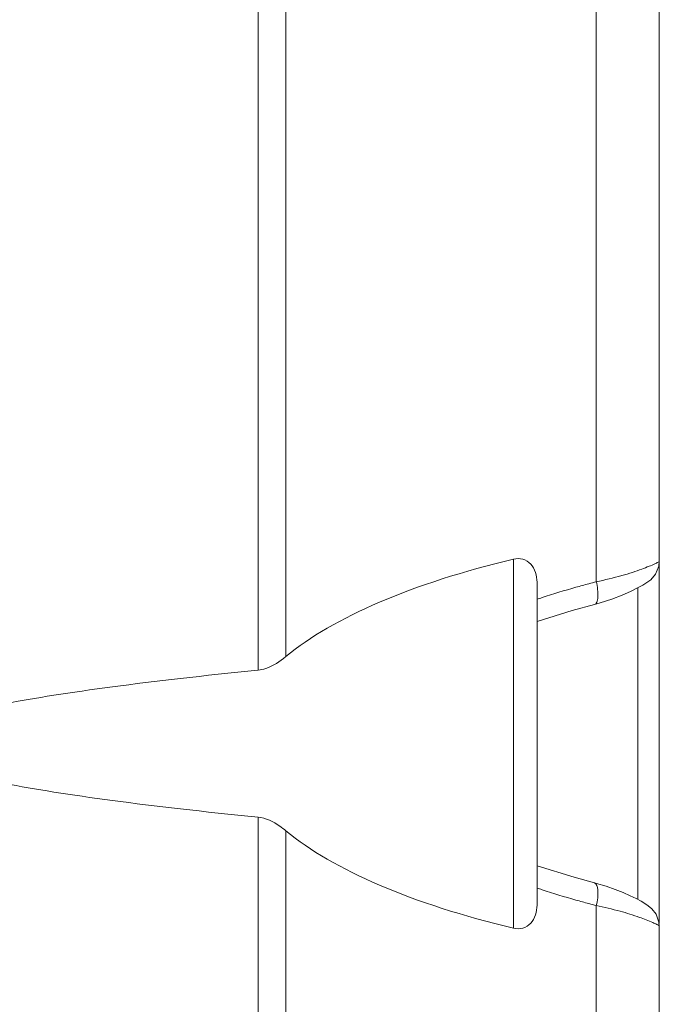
# Model space of a CAD drawing. Header units: centimetres. Extents: x -30 to 30, y -78 to 83.
# Tile 23 of 86: x -26.712 to -25.751, y 4.421 to 5.9. Entities that reach past the tile are written whole.
import ezdxf

# ---------------------------------------------------------------- set-up
doc = ezdxf.new("R2010")
doc.units = ezdxf.units.CM
doc.header["$MEASUREMENT"] = 0
doc.layers.add('LAYER_19952', color=7, linetype='Continuous')

msp = doc.modelspace()

# ---------------------------------------------------------------- linework, layer by layer
at = {"layer": 'LAYER_19952', "lineweight": 9}
for points in [[(-26.35384, 4.92275), (-26.35384, 4.92275), (-26.35384, 6.96461), (-26.35384, 6.96461)], [(-26.31206, 6.96461), (-26.31206, 6.96461), (-26.31206, 4.94315), (-26.31206, 4.94315)], [(-25.75067, 4.54241), (-25.75067, 4.54241), (-25.75067, 6.7868), (-25.75067, 6.7868)], [(-25.84537, 5.05554), (-25.84537, 5.05554), (-25.84537, 6.56792), (-25.84537, 6.56792)], [(-25.96986, 5.08956), (-26.12165, 5.05324), (-26.24043, 5.00241), (-26.31206, 4.94315)], [(-25.96986, 4.53506), (-25.96986, 4.53506), (-25.96986, 5.08956), (-25.96986, 5.08956)], [(-25.93451, 4.5696), (-25.93451, 4.5696), (-25.93451, 5.05502), (-25.93451, 5.05502)], [(-25.876, 5.04726), (-25.8931, 5.04244), (-25.9101, 5.03726), (-25.92698, 5.03171)], [(-25.85665, 5.05257), (-25.86312, 5.05085), (-25.86956, 5.04908), (-25.876, 5.04726)], [(-25.84537, 5.05554), (-25.84913, 5.05457), (-25.8529, 5.05358), (-25.85665, 5.05257)], [(-25.78294, 4.5781), (-25.78294, 4.5781), (-25.78294, 5.04649), (-25.78294, 5.04649)], [(-25.92698, 5.03171), (-25.92949, 5.03088), (-25.93201, 5.03005), (-25.93451, 5.0292)], [(-25.83944, 5.02373), (-25.83944, 5.02373), (-25.82198, 5.02941), (-25.82198, 5.02941)], [(-25.84821, 5.02132), (-25.84821, 5.02132), (-25.83944, 5.02373), (-25.83944, 5.02373)], [(-26.35384, 4.92275), (-26.51821, 4.90627), (-26.64553, 4.88936), (-26.73464, 4.87218)], [(-26.73464, 4.75244), (-26.64553, 4.73526), (-26.51821, 4.71835), (-26.35384, 4.70187)], [(-26.35384, -3.39905), (-26.35384, -3.39905), (-26.35384, 4.70187), (-26.35384, 4.70187)], [(-26.31206, 4.68147), (-26.31206, 4.68147), (-26.31206, -3.37054), (-26.31206, -3.37054)], [(-26.31206, 4.68147), (-26.24043, 4.6222), (-26.12165, 4.57138), (-25.96986, 4.53506)], [(-25.87884, 4.61159), (-25.87884, 4.61159), (-25.93451, 4.62881), (-25.93451, 4.62881)], [(-25.8482, 4.60331), (-25.8482, 4.60331), (-25.87884, 4.61159), (-25.87884, 4.61159)], [(-25.84517, 4.60249), (-25.84517, 4.60249), (-25.8482, 4.6033), (-25.8482, 4.6033)], [(-25.93451, 4.59542), (-25.93201, 4.59458), (-25.92949, 4.59374), (-25.92698, 4.59291)], [(-25.92698, 4.59291), (-25.9101, 4.58736), (-25.8931, 4.58218), (-25.876, 4.57736)], [(-25.876, 4.57736), (-25.86956, 4.57554), (-25.86311, 4.57377), (-25.85665, 4.57204)], [(-25.85665, 4.57204), (-25.85289, 4.57104), (-25.84913, 4.57005), (-25.84537, 4.56908)], [(-25.84537, -3.22783), (-25.84537, -3.22783), (-25.84537, 4.56908), (-25.84537, 4.56908)], [(-25.75067, -3.74096), (-25.75067, -3.74096), (-25.75067, 4.53834), (-25.75067, 4.53834)]]:
    msp.add_open_spline(points, degree=3, dxfattribs=at)
for points, knots in [([(-25.93451, 5.05502), (-25.93451, 5.06459), (-25.93734, 5.07509), (-25.944, 5.08211), (-25.94726, 5.08554), (-25.95144, 5.08815), (-25.956, 5.08942), (-25.96049, 5.09068), (-25.96536, 5.09063), (-25.96986, 5.08956)], [0, 0, 0, 0, 0.3333333, 0.3333333, 0.3333333, 0.6666667, 0.6666667, 0.6666667, 1, 1, 1, 1]), ([(-25.75067, 5.08627), (-25.75068, 5.08552), (-25.7516, 5.08518), (-25.75242, 5.08484), (-25.75448, 5.08399), (-25.75593, 5.08315), (-25.75754, 5.08236), (-25.76008, 5.0811), (-25.763, 5.07996), (-25.76586, 5.07884), (-25.76967, 5.07735), (-25.77336, 5.0759), (-25.77711, 5.07451), (-25.78167, 5.0728), (-25.78633, 5.07118), (-25.79099, 5.06966), (-25.79637, 5.06789), (-25.80179, 5.06625), (-25.80724, 5.06472), (-25.81982, 5.0612), (-25.83259, 5.05832), (-25.84537, 5.05554)], [0, 0, 0, 0, 0.1428571, 0.1428571, 0.1428571, 0.2857143, 0.2857143, 0.2857143, 0.4285714, 0.4285714, 0.4285714, 0.5714286, 0.5714286, 0.5714286, 0.7142857, 0.7142857, 0.7142857, 0.8571429, 0.8571429, 0.8571429, 1, 1, 1, 1]), ([(-25.76361, 5.05863), (-25.76361, 5.05863), (-25.7565, 5.06672), (-25.7565, 5.06672), (-25.7565, 5.06672), (-25.75143, 5.07899), (-25.75143, 5.07899), (-25.75143, 5.07899), (-25.75068, 5.08627), (-25.75068, 5.08627)], [0, 0, 0, 0, 0.3333333, 0.3333333, 0.3333333, 0.6666667, 0.6666667, 0.6666667, 1, 1, 1, 1]), ([(-25.82198, 5.02941), (-25.82198, 5.02941), (-25.80673, 5.03534), (-25.80673, 5.03534), (-25.80673, 5.03534), (-25.79385, 5.04107), (-25.79385, 5.04107), (-25.79385, 5.04107), (-25.78344, 5.04622), (-25.78344, 5.04622), (-25.78344, 5.04622), (-25.77545, 5.05059), (-25.77545, 5.05059), (-25.77545, 5.05059), (-25.76929, 5.05438), (-25.76929, 5.05438), (-25.76929, 5.05438), (-25.76361, 5.05863), (-25.76361, 5.05863)], [0, 0, 0, 0, 0.1666667, 0.1666667, 0.1666667, 0.3333333, 0.3333333, 0.3333333, 0.5, 0.5, 0.5, 0.6666667, 0.6666667, 0.6666667, 0.8333333, 0.8333333, 0.8333333, 1, 1, 1, 1]), ([(-25.8482, 5.02132), (-25.84666, 5.02172), (-25.84557, 5.02319), (-25.84482, 5.0247), (-25.8436, 5.02715), (-25.84327, 5.02971), (-25.84311, 5.03229), (-25.84262, 5.04002), (-25.84363, 5.04795), (-25.84537, 5.05554)], [0, 0, 0, 0, 0.3333333, 0.3333333, 0.3333333, 0.6666667, 0.6666667, 0.6666667, 1, 1, 1, 1]), ([(-25.93451, 4.99574), (-25.93451, 4.99574), (-25.88145, 5.01228), (-25.88145, 5.01228), (-25.88145, 5.01228), (-25.8482, 5.02131), (-25.8482, 5.02131)], [0, 0, 0, 0, 0.5, 0.5, 0.5, 1, 1, 1, 1]), ([(-26.35384, 4.92275), (-26.34988, 4.92315), (-26.34597, 4.92404), (-26.34218, 4.92529), (-26.33107, 4.92896), (-26.32105, 4.9357), (-26.31206, 4.94315)], [0, 0, 0, 0, 0.5, 0.5, 0.5, 1, 1, 1, 1]), ([(-26.31206, 4.68147), (-26.31504, 4.68394), (-26.31809, 4.6863), (-26.32129, 4.68852), (-26.331, 4.69524), (-26.34217, 4.7007), (-26.35384, 4.70187)], [0, 0, 0, 0, 0.5, 0.5, 0.5, 1, 1, 1, 1]), ([(-25.8482, 4.60331), (-25.84449, 4.60235), (-25.84357, 4.59739), (-25.84315, 4.59297), (-25.84228, 4.58375), (-25.84357, 4.57687), (-25.84537, 4.56908)], [0, 0, 0, 0, 0.5, 0.5, 0.5, 1, 1, 1, 1]), ([(-25.79465, 4.58393), (-25.79465, 4.58393), (-25.80522, 4.58864), (-25.80522, 4.58864), (-25.80522, 4.58864), (-25.81723, 4.59346), (-25.81723, 4.59346), (-25.81723, 4.59346), (-25.8306, 4.59816), (-25.8306, 4.59816), (-25.8306, 4.59816), (-25.84517, 4.60249), (-25.84517, 4.60249)], [0, 0, 0, 0, 0.25, 0.25, 0.25, 0.5, 0.5, 0.5, 0.75, 0.75, 0.75, 1, 1, 1, 1]), ([(-25.77224, 4.57213), (-25.77224, 4.57213), (-25.77806, 4.57551), (-25.77806, 4.57551), (-25.77806, 4.57551), (-25.7855, 4.57947), (-25.7855, 4.57947), (-25.7855, 4.57947), (-25.79465, 4.58393), (-25.79465, 4.58393)], [0, 0, 0, 0, 0.3333333, 0.3333333, 0.3333333, 0.6666667, 0.6666667, 0.6666667, 1, 1, 1, 1]), ([(-25.7554, 4.55609), (-25.7554, 4.55609), (-25.76191, 4.56443), (-25.76191, 4.56443), (-25.76191, 4.56443), (-25.76736, 4.56892), (-25.76736, 4.56892), (-25.76736, 4.56892), (-25.77224, 4.57213), (-25.77224, 4.57213)], [0, 0, 0, 0, 0.3333333, 0.3333333, 0.3333333, 0.6666667, 0.6666667, 0.6666667, 1, 1, 1, 1]), ([(-25.96986, 4.53506), (-25.96536, 4.53398), (-25.96049, 4.53394), (-25.95598, 4.5352), (-25.95141, 4.53648), (-25.94724, 4.5391), (-25.94398, 4.54255), (-25.93734, 4.54957), (-25.93451, 4.56004), (-25.93451, 4.5696)], [0, 0, 0, 0, 0.3333333, 0.3333333, 0.3333333, 0.6666667, 0.6666667, 0.6666667, 1, 1, 1, 1]), ([(-25.84537, 4.56908), (-25.83336, 4.56648), (-25.82136, 4.5638), (-25.80953, 4.56054), (-25.79975, 4.55784), (-25.79008, 4.55475), (-25.78051, 4.55135), (-25.77373, 4.54895), (-25.76701, 4.54639), (-25.76044, 4.54353), (-25.75841, 4.54265), (-25.75638, 4.54173), (-25.75435, 4.54078), (-25.75324, 4.54026), (-25.75212, 4.53972), (-25.75116, 4.53896)], [0, 0, 0, 0, 0.2, 0.2, 0.2, 0.4, 0.4, 0.4, 0.6, 0.6, 0.6, 0.8, 0.8, 0.8, 1, 1, 1, 1]), ([(-25.75068, 4.53833), (-25.75068, 4.53833), (-25.75117, 4.54427), (-25.75117, 4.54427), (-25.75117, 4.54427), (-25.7554, 4.55609), (-25.7554, 4.55609)], [0, 0, 0, 0, 0.5, 0.5, 0.5, 1, 1, 1, 1]), ([(-25.75116, 4.53896), (-25.75102, 4.53886), (-25.7509, 4.53875), (-25.75079, 4.53862), (-25.75073, 4.53853), (-25.75067, 4.53844), (-25.75067, 4.53834)], [0, 0, 0, 0, 0.5, 0.5, 0.5, 1, 1, 1, 1])]:
    msp.add_open_spline(points, degree=3, knots=knots, dxfattribs=at)

doc.saveas('drawing.dxf')
